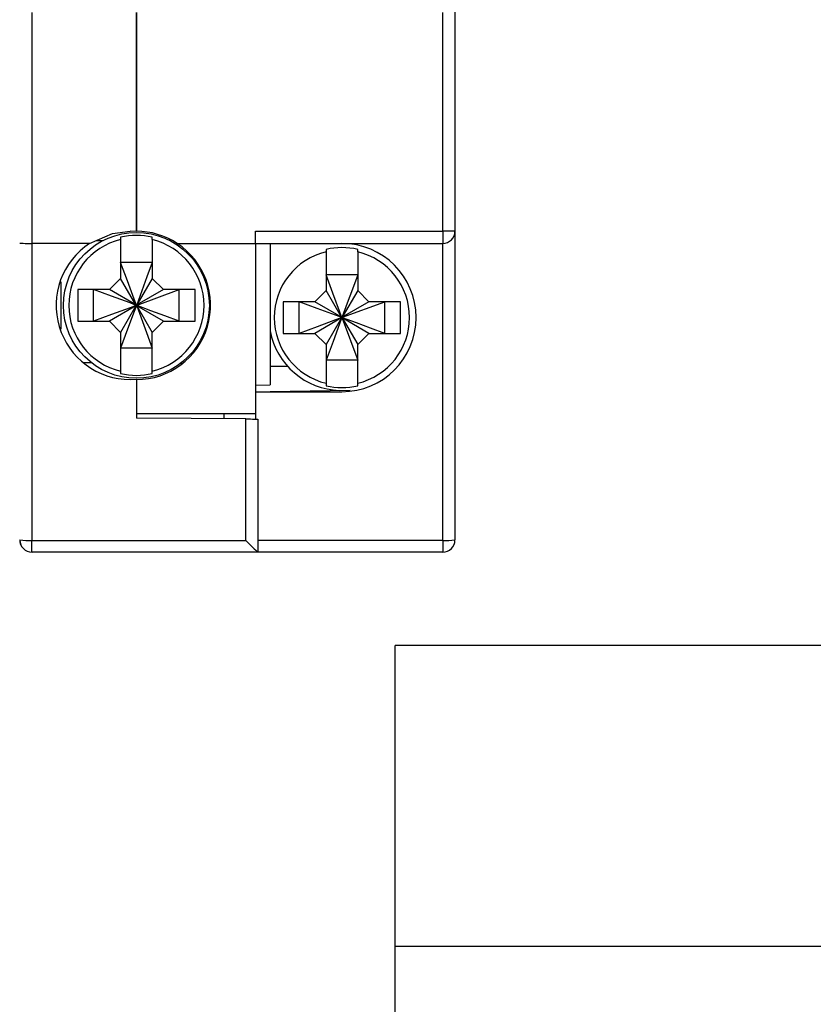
# Model space of a CAD drawing. Header units: millimetres. Extents: x 0 to 432, y 0 to 279.
# Tile 8 of 22: x 302 to 335, y 51 to 92. Entities that reach past the tile are written whole.
import ezdxf
from ezdxf.enums import TextEntityAlignment as Align

# ---------------------------------------------------------------- set-up
doc = ezdxf.new("R2010")
doc.units = ezdxf.units.MM
doc.linetypes.add('SLD-Solid', pattern=[0])
doc.layers.add('SLD-DEFPOINTS', color=7, linetype='Continuous')
doc.layers.add('TEXT', color=140, linetype='SLD-Solid', lineweight=25)
doc.styles.add('SLDTEXTSTYLE0', font='GOTHIC.TTF', dxfattribs={"width": 0.913})

# ---------------------------------------------------------------- blocks, each defined once
blk = doc.blocks.new('Block1')
at = {"layer": 'TEXT'}
for p, q in [((431.8, 65.761), (317.5, 65.761)), ((317.5, 0), (317.5, 65.761)), ((317.5, 53.394), (431.8, 53.394))]:
    blk.add_line(p, q, dxfattribs=at)
at = {"layer": 'TEXT', "color": 140, "style": 'SLDTEXTSTYLE0', "width": 0.913}
for tag, height, p in [('AUTOATTR0', 4.233, (362.187, 56.708)), ('AUTOATTR1_0', 4.763, (324.53, 32.962)), ('AUTOATTR1_1', 4.763, (321.911, 26.804)), ('AUTOATTR1_2', 4.763, (333.655, 20.646)), ('AUTOATTR1_3', 4.763, (356.469, 14.488))]:
    blk.add_attdef(tag, text='', height=height, dxfattribs=at).set_placement(p, align=Align.BOTTOM_LEFT)

msp = doc.modelspace()

# ---------------------------------------------------------------- linework, layer by layer
for p, q in [((319.959, 92.308), (319.959, 82.808)), ((302.559, 91.808), (302.559, 82.308)), ((306.859, 82.798), (306.859, 91.808)), ((306.859, 91.808), (306.859, 82.808)), ((319.459, 82.808), (319.459, 91.808)), ((306.859, 82.798), (306.609, 82.808)), ((311.759, 82.808), (319.459, 82.808)), ((311.759, 82.308), (311.759, 82.808)), ((319.459, 82.808), (319.459, 82.308)), ((319.959, 82.808), (319.959, 70.108)), ((302.559, 82.308), (302.559, 70.088)), ((304.936, 82.308), (302.559, 82.308)), ((305.204, 82.425), (305.491, 82.427)), ((306.209, 82.561), (306.209, 82.462)), ((306.209, 82.462), (306.209, 80.868)), ((307.509, 82.462), (307.509, 82.561)), ((307.509, 82.462), (307.509, 80.868)), ((308.182, 82.451), (308.29, 82.452)), ((308.533, 82.308), (311.759, 82.308)), ((311.759, 82.308), (319.459, 82.308)), ((311.759, 82.308), (311.759, 75.308)), ((312.359, 82.308), (312.359, 76.487)), ((319.459, 70.087), (319.459, 82.308)), ((314.659, 82.061), (314.659, 81.962)), ((314.659, 81.962), (314.659, 80.368)), ((315.959, 81.962), (315.959, 82.061)), ((315.959, 81.962), (315.959, 80.368)), ((307.509, 81.518), (306.209, 81.518)), ((315.959, 81.018), (314.659, 81.018)), ((303.759, 78.783), (303.759, 80.724)), ((306.209, 80.868), (305.75, 80.408)), ((306.842, 79.776), (306.209, 80.868)), ((307.509, 80.868), (306.877, 79.776)), ((307.969, 80.408), (307.509, 80.868)), ((304.45, 80.408), (304.45, 79.108)), ((305.75, 80.408), (304.45, 80.408)), ((305.1, 79.108), (305.1, 80.408)), ((306.842, 79.776), (305.75, 80.408)), ((307.969, 80.408), (306.877, 79.776)), ((306.884, 79.768), (308.619, 80.408)), ((309.269, 80.408), (307.969, 80.408)), ((308.619, 79.108), (308.619, 80.408)), ((309.269, 79.108), (309.269, 80.408)), ((314.659, 80.368), (314.2, 79.908)), ((315.292, 79.276), (314.659, 80.368)), ((315.959, 80.368), (315.327, 79.276)), ((316.419, 79.908), (315.959, 80.368)), ((312.9, 79.908), (312.9, 78.608)), ((314.2, 79.908), (312.9, 79.908)), ((313.55, 78.608), (313.55, 79.908)), ((315.292, 79.276), (314.2, 79.908)), ((316.419, 79.908), (315.327, 79.276)), ((315.334, 79.268), (317.069, 79.908)), ((317.719, 79.908), (316.419, 79.908)), ((317.069, 78.608), (317.069, 79.908)), ((317.719, 78.608), (317.719, 79.908)), ((306.842, 79.74), (305.75, 79.108)), ((306.842, 79.74), (306.209, 78.648)), ((306.842, 79.776), (306.834, 79.768)), ((306.834, 79.768), (306.834, 79.748)), ((306.834, 79.748), (306.842, 79.74)), ((306.849, 79.783), (306.842, 79.776)), ((306.842, 79.74), (306.849, 79.733)), ((306.87, 79.783), (306.849, 79.783)), ((306.849, 79.733), (306.87, 79.733)), ((306.877, 79.776), (306.87, 79.783)), ((306.87, 79.733), (306.877, 79.74)), ((306.87, 79.733), (307.509, 77.998)), ((306.884, 79.768), (306.877, 79.776)), ((306.877, 79.74), (306.884, 79.748)), ((306.877, 79.74), (307.509, 78.648)), ((307.969, 79.108), (306.877, 79.74)), ((306.884, 79.748), (306.884, 79.768)), ((304.45, 79.108), (305.75, 79.108)), ((305.75, 79.108), (306.209, 78.648)), ((307.509, 78.648), (307.969, 79.108)), ((307.969, 79.108), (309.269, 79.108)), ((315.292, 79.24), (314.2, 78.608)), ((315.292, 79.24), (314.659, 78.148)), ((315.292, 79.276), (315.284, 79.268)), ((315.284, 79.268), (315.284, 79.248)), ((315.284, 79.248), (315.292, 79.24)), ((315.299, 79.283), (315.292, 79.276)), ((315.292, 79.24), (315.299, 79.233)), ((315.32, 79.283), (315.299, 79.283)), ((315.299, 79.233), (315.32, 79.233)), ((315.327, 79.276), (315.32, 79.283)), ((315.32, 79.233), (315.327, 79.24)), ((315.32, 79.233), (315.959, 77.498)), ((315.334, 79.268), (315.327, 79.276)), ((315.327, 79.24), (315.334, 79.248)), ((315.327, 79.24), (315.959, 78.148)), ((316.419, 78.608), (315.327, 79.24)), ((315.334, 79.248), (315.334, 79.268)), ((306.209, 78.648), (306.209, 77.054)), ((307.509, 77.054), (307.509, 78.648)), ((312.9, 78.608), (314.2, 78.608)), ((314.2, 78.608), (314.659, 78.148)), ((315.959, 78.148), (316.419, 78.608)), ((316.419, 78.608), (317.719, 78.608)), ((307.509, 77.998), (306.209, 77.998)), ((314.659, 78.148), (314.659, 76.554)), ((315.959, 76.554), (315.959, 78.148)), ((305.014, 77.393), (304.687, 77.396)), ((308.744, 77.36), (308.663, 77.361)), ((315.959, 77.498), (314.659, 77.498)), ((306.209, 77.054), (306.209, 76.955)), ((307.509, 76.955), (307.509, 77.054)), ((313.089, 77.24), (312.359, 77.247)), ((306.609, 76.708), (306.859, 76.718)), ((306.859, 76.718), (306.859, 75.125)), ((314.659, 76.554), (314.659, 76.455)), ((315.959, 76.455), (315.959, 76.554)), ((311.759, 76.482), (312.359, 76.487)), ((311.759, 76.208), (315.309, 76.208)), ((312.359, 76.219), (315.647, 76.265)), ((312.359, 76.208), (312.359, 76.219)), ((306.859, 75.308), (311.759, 75.308)), ((311.359, 75.086), (306.859, 75.125)), ((310.459, 75.308), (310.459, 75.094)), ((311.359, 70.088), (311.359, 75.086)), ((311.759, 75.308), (311.759, 75.083)), ((311.859, 75.082), (311.859, 69.608)), ((302.559, 70.088), (311.359, 70.088)), ((319.459, 70.087), (311.859, 70.087)), ((319.459, 70.087), (319.459, 69.608)), ((311.859, 69.608), (302.559, 69.608)), ((311.859, 69.608), (311.859, 69.608)), ((319.459, 69.608), (311.859, 69.608))]:
    msp.add_line(p, q)
at = {"flags": 128}
for points in [[(304.936, 82.308), (305.874, 82.718), (306.609, 82.808)], [(319.959, 82.808), (319.921, 82.808), (319.874, 82.808), (319.81, 82.808), (319.647, 82.808), (319.459, 82.808)], [(306.849, 79.783), (306.832, 79.83), (306.763, 80.016), (306.489, 80.761), (306.209, 81.518)], [(307.509, 81.518), (307.292, 80.927), (307.081, 80.355), (306.87, 79.783)], [(315.299, 79.283), (315.282, 79.33), (315.213, 79.516), (314.939, 80.261), (314.659, 81.018)], [(315.959, 81.018), (315.742, 80.427), (315.531, 79.855), (315.32, 79.283)], [(306.834, 79.768), (306.787, 79.786), (306.597, 79.856), (305.836, 80.136), (305.1, 80.408)], [(315.284, 79.268), (315.237, 79.286), (315.047, 79.356), (314.286, 79.636), (313.55, 79.908)], [(306.834, 79.748), (306.787, 79.73), (306.597, 79.66), (305.837, 79.38), (305.1, 79.108)], [(306.849, 79.733), (306.832, 79.687), (306.765, 79.504), (306.495, 78.773), (306.209, 77.998)], [(308.619, 79.108), (308.029, 79.326), (307.456, 79.537), (306.884, 79.748)], [(315.284, 79.248), (315.237, 79.23), (315.047, 79.16), (314.287, 78.88), (313.55, 78.608)], [(315.299, 79.233), (315.282, 79.187), (315.215, 79.004), (314.945, 78.273), (314.659, 77.498)], [(317.069, 78.608), (316.479, 78.826), (315.906, 79.037), (315.334, 79.248)], [(311.359, 75.086), (311.457, 75.085), (311.551, 75.085), (311.637, 75.084), (311.713, 75.083), (311.775, 75.083), (311.821, 75.082), (311.85, 75.082), (311.859, 75.082)], [(302.559, 69.608), (302.559, 69.608), (302.559, 69.608), (302.559, 69.608), (302.559, 69.608), (302.559, 69.608), (302.559, 69.609), (302.559, 69.617), (302.559, 69.644), (302.56, 69.731), (302.559, 69.743), (302.559, 69.746), (302.559, 69.747), (302.559, 69.748), (302.559, 69.925), (302.559, 70.088)]]:
    msp.add_lwpolyline(points, dxfattribs=at)
msp.add_circle((306.859, 79.758), 3)
for centre, radius, start, end in [((306.859, 79.758), 2.878, 76.9448, 103.0552), ((306.859, 79.758), 3.05, 56.727, 90), ((319.459, 82.808), 0.5, 270, 360), ((306.609, 79.758), 3.05, 123.2729, 270.0001), ((306.859, 79.758), 2.781, 103.5153, 256.4847), ((306.859, 79.758), 3.05, 270, 56.727), ((306.859, 79.758), 2.781, 283.5153, 76.4847), ((315.309, 79.258), 3.05, 270, 90), ((315.309, 79.258), 2.781, 103.5153, 256.4847), ((315.309, 79.258), 2.878, 76.9448, 103.0552), ((315.309, 79.258), 2.781, 283.5153, 76.4847), ((315.309, 79.258), 3, 190.4753, 268.2483), ((306.859, 79.758), 2.878, 256.9448, 283.0552), ((315.309, 79.258), 2.878, 256.9448, 283.0552), ((302.435, 73.278), 3.192, 263.2518, 272.2426), ((302.559, 70.108), 0.5, 180, 212.796), ((302.567, 70.107), 0.499, 180.3384, 269.8556), ((319.584, 73.022), 2.938, 267.5663, 277.3382), ((319.459, 70.108), 0.5, 269.999, 0.0014)]:
    msp.add_arc(centre, radius, start, end)
for centre, major_axis, start_param, end_param in [((302.559, 82.318), (0.5, 0), 3.141591, 4.712389), ((311.359, 70.108), (-0.5, 0.5), 1.590471, 3.121918)]:
    msp.add_ellipse(centre, major_axis=major_axis, ratio=0.019677, start_param=start_param, end_param=end_param)

# ---------------------------------------------------------------- block references
at = {"layer": 'SLD-DEFPOINTS'}
msp.add_blockref('Block1', (0, 0), dxfattribs=at)

doc.saveas('drawing.dxf')
